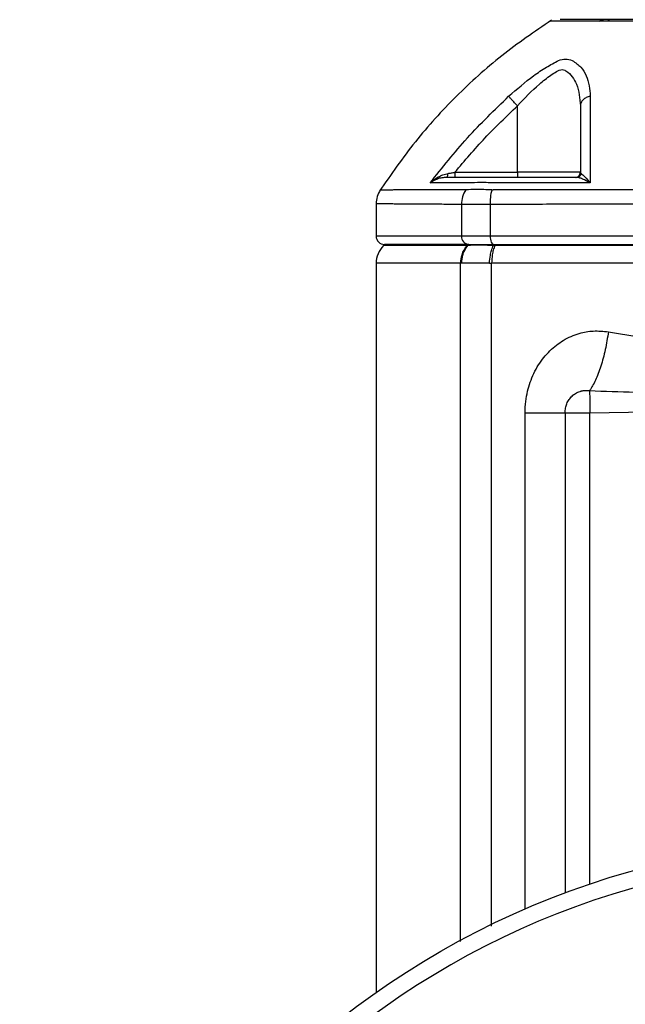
# Model space of a CAD drawing. Header units: millimetres. Extents: x 3 to 4919, y -224 to 3490.
# Tile 52 of 55: x 4609 to 4682, y 2199 to 2316. Entities that reach past the tile are written whole.
import ezdxf

# ---------------------------------------------------------------- set-up
doc = ezdxf.new("R2010")
doc.units = ezdxf.units.MM

msp = doc.modelspace()

# ---------------------------------------------------------------- linework, layer by layer
at = {"color": 7, "linetype": 'Continuous', "lineweight": 25}
for p, q in [((4668.8, 2297.84), (4668.8, 2305.77)), ((4661.34, 2297.84), (4668.8, 2297.84)), ((4676.3, 2297.84), (4668.8, 2297.84)), ((4668.8, 2297.84), (4668.8, 2297.24)), ((4651.95, 2294.1), (4651.95, 2290.24)), ((4662.11, 2294.01), (4662.11, 2290.24)), ((4665.55, 2294.01), (4665.55, 2290.24)), ((4652.95, 2289.24), (4652.83, 2289.12)), ((4663.01, 2289.24), (4652.95, 2289.24)), ((4665.55, 2290.24), (4662.11, 2290.24)), ((4663.01, 2289.24), (4662.9, 2289.12)), ((4663.01, 2289.24), (4665.99, 2289.24)), ((4753.36, 2290.24), (4665.55, 2290.24)), ((4665.94, 2289.12), (4665.99, 2289.24)), ((4665.99, 2289.24), (4709.45, 2289.24)), ((4662.82, 2289.12), (4662.9, 2289.12)), ((4666.1, 2289.12), (4665.94, 2289.12)), ((4752.8, 2289.12), (4666.1, 2289.12)), ((4651.95, 2286.99), (4651.95, 2200.05)), ((4662.16, 2287), (4662.02, 2286.99)), ((4665.46, 2287), (4665.72, 2286.99)), ((4753.19, 2286.99), (4665.72, 2286.99)), ((4677.44, 2269.18), (4709.45, 2269.74))]:
    msp.add_line(p, q, dxfattribs=at)
at = {"color": 8, "linetype": 'Continuous', "lineweight": 25}
for p, q in [((4662.11, 2290.24), (4651.95, 2290.24)), ((4662.82, 2289.12), (4652.83, 2289.12)), ((4662.02, 2206.12), (4662.02, 2286.99)), ((4665.72, 2207.98), (4665.72, 2286.99)), ((4669.71, 2210), (4669.71, 2269.18)), ((4674.47, 2269.18), (4674.47, 2211.92)), ((4677.44, 2212.97), (4677.44, 2269.18))]:
    msp.add_line(p, q, dxfattribs=at)
at = {"color": 7, "linetype": 'Continuous', "lineweight": 25, "flags": 128}
msp.add_lwpolyline([(4665.55, 2290.24), (4665.56, 2290.04), (4665.59, 2289.85), (4665.63, 2289.68), (4665.68, 2289.53), (4665.75, 2289.41), (4665.82, 2289.31), (4665.91, 2289.26), (4665.99, 2289.24)], dxfattribs=at)
at = {"color": 7, "linetype": 'Continuous', "lineweight": 25}
msp.add_circle((4709.45, 2118.24), 100, dxfattribs=at)
for centre, radius, start, end in [((4652.95, 2290.24), 1, 180, 270), ((4663.06, 2290.19), 0.953, 177.1055, 266.77), ((4654.95, 2286.99), 3, 135, 180.0188), ((4709.45, 2118.24), 98, 270, 176.3389)]:
    msp.add_arc(centre, radius, start, end, dxfattribs=at)
for points, knots in [([(4672.85, 2315.97), (4670.84, 2314.6), (4666.83, 2311.86), (4661.42, 2306.96), (4656.49, 2301.58), (4653.73, 2297.58), (4652.34, 2295.58)], [0, 0, 0, 0, 0.2504519, 0.5001214, 0.7497274, 1, 1, 1, 1]), ([(4674.92, 2315.87), (4674.66, 2315.87), (4673.76, 2315.87), (4673.05, 2315.88), (4672.57, 2315.88), (4672.71, 2315.88), (4672.71, 2315.88)], [0, 0, 0, 0, 0.166362, 0.581795, 0.999846, 1, 1, 1, 1]), ([(4679.07, 2316.04), (4677.94, 2316.04), (4675.68, 2316.04), (4674.11, 2316.04), (4673.89, 2316.04), (4673.88, 2316.04)], [0, 0, 0, 0, 0.488162, 0.97636, 1, 1, 1, 1]), ([(4678.55, 2315.86), (4678.63, 2315.91), (4678.79, 2316.01), (4678.98, 2316.03), (4679.07, 2316.04)], [0, 0, 0, 0, 0.500033, 1, 1, 1, 1]), ([(4678.58, 2315.86), (4678.58, 2315.86), (4678.56, 2315.86), (4678.55, 2315.86), (4678.55, 2315.86)], [0, 0, 0, 0, 0.500066, 1, 1, 1, 1]), ([(4679.49, 2315.86), (4679.39, 2315.87), (4679.2, 2315.87), (4678.87, 2315.88), (4678.69, 2315.87), (4678.58, 2315.86)], [0, 0, 0, 0, 0.25385, 0.501957, 1, 1, 1, 1]), ([(4679.78, 2316.04), (4679.76, 2316.04), (4679.71, 2316.04), (4679.63, 2316.04), (4679.51, 2316.04), (4679.26, 2316.04), (4679.15, 2316.04), (4679.07, 2316.04)], [0, 0, 0, 0, 0.083392, 0.126716, 0.252867, 0.501898, 1, 1, 1, 1]), ([(4679.57, 2315.86), (4679.55, 2315.86), (4679.53, 2315.86), (4679.5, 2315.86), (4679.49, 2315.86)], [0, 0, 0, 0, 0.499968, 1, 1, 1, 1]), ([(4679.78, 2316.04), (4679.74, 2316.03), (4679.67, 2316.01), (4679.6, 2315.91), (4679.57, 2315.86)], [0, 0, 0, 0, 0.4999729, 1, 1, 1, 1]), ([(4709.45, 2315.88), (4706.9, 2315.88), (4701.81, 2315.88), (4694.23, 2315.87), (4686.77, 2315.87), (4681.97, 2315.86), (4679.57, 2315.86)], [0, 0, 0, 0, 0.249999, 0.498759, 0.748627, 1, 1, 1, 1]), ([(4739.99, 2316.04), (4739.94, 2316.04), (4739.85, 2316.04), (4739.71, 2316.04), (4739.38, 2316.04), (4738.33, 2316.04), (4736.26, 2316.04), (4731.91, 2316.04), (4725.65, 2316.04), (4717.95, 2316.04), (4709.32, 2316.04), (4699.81, 2316.04), (4689.56, 2316.04), (4683.05, 2316.04), (4679.78, 2316.04)], [0, 0, 0, 0, 0.007789, 0.011776, 0.015614, 0.031245, 0.062683, 0.125534, 0.250747, 0.375216, 0.50013, 0.666643, 0.832763, 1, 1, 1, 1]), ([(4667.75, 2306.9), (4668.73, 2307.75), (4670.2, 2309.03), (4672.26, 2310.41), (4673.22, 2310.92), (4673.7, 2311.17)], [0, 0, 0, 0, 0.498769, 0.749503, 1, 1, 1, 1]), ([(4673.7, 2311.17), (4673.98, 2311.26), (4674.52, 2311.42), (4675.07, 2311.26), (4675.34, 2311.17)], [0, 0, 0, 0, 0.49923, 1, 1, 1, 1]), ([(4675.34, 2311.17), (4675.7, 2310.92), (4676.41, 2310.41), (4677.28, 2309.03), (4677.4, 2307.75), (4677.48, 2306.9)], [0, 0, 0, 0, 0.249816, 0.500552, 1, 1, 1, 1]), ([(4668.8, 2305.77), (4669.65, 2306.67), (4670.94, 2308.02), (4672.56, 2309.28), (4673.35, 2309.79), (4673.78, 2310.05), (4674.12, 2310.11), (4674.39, 2310.05), (4675.13, 2309.59), (4676.09, 2308.27), (4676.22, 2306.65), (4676.3, 2305.77)], [0, 0, 0, 0, 0.250309, 0.376295, 0.439384, 0.471025, 0.50229, 0.53362, 0.549278, 0.751431, 1, 1, 1, 1]), ([(4658.38, 2296.57), (4659.83, 2298.39), (4662.72, 2302.04), (4666.07, 2305.28), (4667.75, 2306.9)], [0, 0, 0, 0, 0.499971, 1, 1, 1, 1]), ([(4668.8, 2305.77), (4668.68, 2305.89), (4668.44, 2306.15), (4668.12, 2306.49), (4667.87, 2306.77), (4667.79, 2306.86), (4667.75, 2306.9)], [0, 0, 0, 0, 0.24999, 0.499996, 0.750007, 1, 1, 1, 1]), ([(4677.48, 2306.9), (4677.32, 2306.86), (4676.99, 2306.77), (4676.61, 2306.49), (4676.35, 2306.15), (4676.31, 2305.89), (4676.3, 2305.77)], [0, 0, 0, 0, 0.25001, 0.500016, 0.750018, 1, 1, 1, 1]), ([(4677.48, 2306.9), (4677.48, 2305.28), (4677.47, 2302.05), (4677.47, 2298.39), (4677.47, 2296.57)], [0, 0, 0, 0, 0.499829, 1, 1, 1, 1]), ([(4661.34, 2297.84), (4662.51, 2299.22), (4664.86, 2302), (4667.48, 2304.51), (4668.8, 2305.77)], [0, 0, 0, 0, 0.499203, 1, 1, 1, 1]), ([(4676.3, 2305.77), (4676.3, 2304.51), (4676.3, 2302), (4676.3, 2299.22), (4676.3, 2297.84)], [0, 0, 0, 0, 0.500803, 1, 1, 1, 1]), ([(4658.38, 2296.57), (4658.69, 2296.82), (4659.15, 2297.21), (4659.9, 2297.56), (4660.31, 2297.66), (4660.52, 2297.71)], [0, 0, 0, 0, 0.5070544, 0.7572737, 1, 1, 1, 1]), ([(4660.35, 2297.24), (4660.37, 2297.24), (4660.41, 2297.26), (4660.47, 2297.38), (4660.5, 2297.53), (4660.51, 2297.65), (4660.52, 2297.71)], [0, 0, 0, 0, 0.27973, 0.559451, 0.779739, 1, 1, 1, 1]), ([(4660.52, 2297.71), (4660.65, 2297.73), (4660.92, 2297.77), (4661.2, 2297.81), (4661.34, 2297.84)], [0, 0, 0, 0, 0.498202, 1, 1, 1, 1]), ([(4661.34, 2297.84), (4661.34, 2297.76), (4661.34, 2297.6), (4661.34, 2297.4), (4661.34, 2297.26), (4661.34, 2297.25), (4661.34, 2297.24)], [0, 0, 0, 0, 0.2499865, 0.5000048, 0.750001, 1, 1, 1, 1]), ([(4675.7, 2297.24), (4675.77, 2297.25), (4675.93, 2297.26), (4676.13, 2297.4), (4676.27, 2297.6), (4676.29, 2297.76), (4676.3, 2297.84)], [0, 0, 0, 0, 0.2500154, 0.4999993, 0.7500096, 1, 1, 1, 1]), ([(4675.84, 2297.24), (4675.91, 2297.24), (4676.05, 2297.26), (4676.23, 2297.38), (4676.35, 2297.53), (4676.38, 2297.65), (4676.4, 2297.71)], [0, 0, 0, 0, 0.279736, 0.559437, 0.77974, 1, 1, 1, 1]), ([(4676.3, 2297.84), (4676.3, 2297.81), (4676.31, 2297.77), (4676.37, 2297.73), (4676.4, 2297.71)], [0, 0, 0, 0, 0.501773, 1, 1, 1, 1]), ([(4676.4, 2297.71), (4676.46, 2297.66), (4676.58, 2297.56), (4676.93, 2297.21), (4677.26, 2296.82), (4677.47, 2296.57)], [0, 0, 0, 0, 0.242591, 0.493046, 1, 1, 1, 1]), ([(4660.35, 2297.24), (4660.16, 2297.22), (4659.77, 2297.2), (4659.08, 2297), (4658.66, 2296.74), (4658.38, 2296.57)], [0, 0, 0, 0, 0.2426226, 0.4928585, 1, 1, 1, 1]), ([(4663.02, 2296.58), (4662.16, 2296.58), (4660.44, 2296.57), (4659.07, 2296.57), (4658.38, 2296.57)], [0, 0, 0, 0, 0.503147, 1, 1, 1, 1]), ([(4675.84, 2297.24), (4674.04, 2297.24), (4671.65, 2297.24), (4668.73, 2297.24), (4666.97, 2297.24), (4665.31, 2297.24), (4664.17, 2297.24), (4663.4, 2297.24), (4662.01, 2297.24), (4661.06, 2297.24), (4660.35, 2297.24)], [0, 0, 0, 0, 0.246744, 0.328868, 0.412884, 0.494053, 0.576372, 0.661979, 0.746485, 1, 1, 1, 1]), ([(4666.32, 2296.58), (4665.64, 2296.6), (4664.28, 2296.62), (4663.44, 2296.6), (4663.02, 2296.58)], [0, 0, 0, 0, 0.49984, 1, 1, 1, 1]), ([(4677.47, 2296.57), (4675.59, 2296.57), (4671.8, 2296.57), (4668.15, 2296.58), (4666.32, 2296.58)], [0, 0, 0, 0, 0.496852, 1, 1, 1, 1]), ([(4677.47, 2296.57), (4677.16, 2296.74), (4676.69, 2297), (4676.15, 2297.2), (4675.94, 2297.22), (4675.84, 2297.24)], [0, 0, 0, 0, 0.507047, 0.757506, 1, 1, 1, 1]), ([(4652.44, 2295.73), (4652.3, 2295.48), (4652.02, 2294.96), (4651.98, 2294.38), (4651.95, 2294.09)], [0, 0, 0, 0, 0.499976, 1, 1, 1, 1]), ([(4662.64, 2295.76), (4662.49, 2295.49), (4662.19, 2294.95), (4662.13, 2294.33), (4662.11, 2294.01)], [0, 0, 0, 0, 0.499991, 1, 1, 1, 1]), ([(4662.64, 2295.76), (4662.63, 2295.76), (4662.6, 2295.76), (4662.57, 2295.76), (4662.55, 2295.76)], [0, 0, 0, 0, 0.50589, 1, 1, 1, 1]), ([(4665.74, 2295.76), (4665.11, 2295.77), (4663.85, 2295.78), (4663.04, 2295.77), (4662.64, 2295.76)], [0, 0, 0, 0, 0.500396, 1, 1, 1, 1]), ([(4665.74, 2295.76), (4665.67, 2295.46), (4665.55, 2294.92), (4665.55, 2294.29), (4665.55, 2294.01)], [0, 0, 0, 0, 0.559539, 1, 1, 1, 1]), ([(4665.74, 2295.76), (4665.77, 2295.76), (4665.83, 2295.76), (4665.89, 2295.76), (4665.92, 2295.76)], [0, 0, 0, 0, 0.508151, 1, 1, 1, 1]), ([(4709.45, 2295.72), (4705.7, 2295.73), (4698.2, 2295.73), (4688.74, 2295.74), (4681.06, 2295.75), (4675.3, 2295.75), (4670.85, 2295.76), (4668.08, 2295.76), (4666.87, 2295.76), (4666.34, 2295.76), (4666.11, 2295.76), (4666, 2295.76), (4665.95, 2295.76), (4665.93, 2295.76), (4665.92, 2295.76)], [0, 0, 0, 0, 0.2501554, 0.4985576, 0.6381283, 0.7786753, 0.9026033, 0.9571298, 0.9811328, 0.9916976, 0.9963464, 0.9983924, 0.9992925, 1, 1, 1, 1]), ([(4665.55, 2294.01), (4664.83, 2294), (4663.4, 2293.97), (4662.54, 2294), (4662.11, 2294.01)], [0, 0, 0, 0, 0.499829, 1, 1, 1, 1]), ([(4753.36, 2294.01), (4753.36, 2294.01), (4753.35, 2294.01), (4753.32, 2294.01), (4753.22, 2294.01), (4752.85, 2294.01), (4752.02, 2294.01), (4750.61, 2294.02), (4748.78, 2294.02), (4746.94, 2294.03), (4745.33, 2294.03), (4744.03, 2294.03), (4742.78, 2294.03), (4741.33, 2294.04), (4739.38, 2294.04), (4736.71, 2294.05), (4733.51, 2294.05), (4730.21, 2294.06), (4727.22, 2294.07), (4724.69, 2294.07), (4722.27, 2294.08), (4719.6, 2294.08), (4716.49, 2294.09), (4713.03, 2294.09), (4710.17, 2294.09), (4707.96, 2294.09), (4706.43, 2294.09), (4704.85, 2294.09), (4703.23, 2294.09), (4701.56, 2294.08), (4699.85, 2294.08), (4698.38, 2294.08), (4697.08, 2294.08), (4695.91, 2294.08), (4694.53, 2294.07), (4692.93, 2294.07), (4691.13, 2294.07), (4689.13, 2294.06), (4685.46, 2294.05), (4680.65, 2294.04), (4675.25, 2294.03), (4671.33, 2294.02), (4668.67, 2294.02), (4667.05, 2294.01), (4666.11, 2294.01), (4665.69, 2294.01), (4665.59, 2294.01), (4665.56, 2294.01), (4665.56, 2294.01), (4665.55, 2294.01), (4665.55, 2294.01), (4665.55, 2294.01), (4665.55, 2294.01), (4665.55, 2294.01)], [0, 0, 0, 0, 0.000028, 0.000271, 0.000966, 0.003625, 0.014024, 0.031197, 0.055144, 0.079771, 0.096915, 0.112248, 0.125769, 0.14078, 0.162957, 0.193528, 0.232494, 0.272365, 0.305117, 0.333278, 0.356848, 0.385766, 0.421982, 0.460058, 0.499994, 0.516299, 0.533125, 0.550469, 0.568334, 0.586717, 0.605621, 0.625043, 0.63567, 0.64867, 0.664042, 0.681786, 0.701903, 0.724392, 0.749254, 0.825858, 0.888539, 0.937295, 0.964724, 0.984318, 0.996076, 0.999018, 0.999754, 0.999938, 0.999985, 0.999996, 0.999999, 1, 1, 1, 1, 1]), ([(4663.01, 2289.24), (4663.38, 2289.24), (4664.12, 2289.24), (4665.37, 2289.24), (4665.99, 2289.24)], [0, 0, 0, 0, 0.499998, 1, 1, 1, 1]), ([(4662.02, 2286.99), (4662.06, 2287.34), (4662.11, 2287.9), (4662.42, 2288.61), (4662.68, 2288.94), (4662.82, 2289.12)], [0, 0, 0, 0, 0.44088, 0.70588, 1, 1, 1, 1]), ([(4662.16, 2287), (4662.18, 2287.32), (4662.21, 2287.85), (4662.5, 2288.58), (4662.76, 2288.93), (4662.9, 2289.12)], [0, 0, 0, 0, 0.4090845, 0.6820337, 1, 1, 1, 1]), ([(4665.94, 2289.12), (4665.32, 2289.13), (4664.07, 2289.16), (4663.29, 2289.13), (4662.9, 2289.12)], [0, 0, 0, 0, 0.499998, 1, 1, 1, 1]), ([(4665.46, 2287), (4665.49, 2287.32), (4665.53, 2287.85), (4665.7, 2288.58), (4665.86, 2288.93), (4665.94, 2289.12)], [0, 0, 0, 0, 0.409083, 0.68203, 1, 1, 1, 1]), ([(4666.1, 2289.12), (4666.04, 2288.94), (4665.91, 2288.61), (4665.76, 2287.89), (4665.74, 2287.34), (4665.72, 2286.99)], [0, 0, 0, 0, 0.294297, 0.559385, 1, 1, 1, 1]), ([(4662.02, 2286.99), (4660.48, 2286.99), (4657.41, 2286.99), (4654.33, 2286.99), (4652.32, 2286.99), (4652.08, 2286.99), (4651.95, 2286.99)], [0, 0, 0, 0, 0.25, 0.5, 0.75, 1, 1, 1, 1]), ([(4665.46, 2287), (4664.79, 2287.01), (4663.44, 2287.04), (4662.58, 2287.01), (4662.16, 2287)], [0, 0, 0, 0, 0.5000009, 1, 1, 1, 1]), ([(4669.71, 2269.18), (4669.72, 2269.63), (4669.75, 2270.49), (4669.98, 2271.71), (4670.41, 2273.2), (4671.23, 2274.9), (4672.59, 2276.6), (4673.97, 2277.67), (4675.19, 2278.3), (4676.37, 2278.72), (4677.87, 2279), (4679.04, 2278.89), (4679.64, 2278.84)], [0, 0, 0, 0, 0.08316, 0.159314, 0.227681, 0.371118, 0.508741, 0.638539, 0.706376, 0.773687, 0.883591, 1, 1, 1, 1]), ([(4679.64, 2278.84), (4679.53, 2278.12), (4679.3, 2276.68), (4678.75, 2274.68), (4678.11, 2272.96), (4677.64, 2272.2), (4677.4, 2271.81)], [0, 0, 0, 0, 0.249998, 0.500003, 0.75, 1, 1, 1, 1]), ([(4679.64, 2278.84), (4681.59, 2278.5), (4685.59, 2277.8), (4691.58, 2276.54), (4697.58, 2275.35), (4703.49, 2274.39), (4707.48, 2274.34), (4709.45, 2274.32)], [0, 0, 0, 0, 0.20147, 0.41303, 0.610572, 0.806836, 1, 1, 1, 1]), ([(4674.47, 2269.18), (4674.49, 2269.36), (4674.51, 2269.73), (4674.67, 2270.26), (4674.94, 2270.76), (4675.29, 2271.17), (4675.74, 2271.51), (4676.1, 2271.67), (4676.35, 2271.75), (4676.53, 2271.8), (4676.89, 2271.86), (4677.21, 2271.83), (4677.4, 2271.81)], [0, 0, 0, 0, 0.119443, 0.240485, 0.359723, 0.487776, 0.601955, 0.741501, 0.754877, 0.781004, 0.870672, 1, 1, 1, 1]), ([(4677.4, 2271.81), (4677.4, 2271.67), (4677.41, 2271.37), (4677.41, 2270.73), (4677.43, 2269.98), (4677.43, 2269.45), (4677.44, 2269.18)], [0, 0, 0, 0, 0.250002, 0.500005, 0.74999, 1, 1, 1, 1]), ([(4677.4, 2271.81), (4680.98, 2271.69), (4688.14, 2271.46), (4698.83, 2270.97), (4705.94, 2270.98), (4709.45, 2270.99)], [0, 0, 0, 0, 0.335831, 0.671542, 1, 1, 1, 1]), ([(4669.71, 2269.18), (4670.33, 2269.18), (4671.57, 2269.18), (4673.01, 2269.18), (4674.08, 2269.18), (4674.34, 2269.18), (4674.47, 2269.18)], [0, 0, 0, 0, 0.249999, 0.5, 0.75, 1, 1, 1, 1]), ([(4674.47, 2269.18), (4674.55, 2269.18), (4674.71, 2269.18), (4675.41, 2269.18), (4676.35, 2269.18), (4677.08, 2269.18), (4677.44, 2269.18)], [0, 0, 0, 0, 0.25, 0.500005, 0.750005, 1, 1, 1, 1])]:
    msp.add_open_spline(points, degree=3, knots=knots, dxfattribs=at)
at = {"color": 8, "linetype": 'Continuous', "lineweight": 25}
for points, knots in [([(4678.55, 2315.86), (4677.63, 2315.86), (4676.16, 2315.87), (4675.25, 2315.87), (4674.92, 2315.87)], [0, 0, 0, 0, 0.627153, 1, 1, 1, 1]), ([(4662.55, 2295.76), (4662.55, 2295.76), (4662.55, 2295.76), (4662.55, 2295.76), (4662.55, 2295.76), (4662.55, 2295.76), (4662.55, 2295.76), (4662.53, 2295.76), (4662.48, 2295.76), (4662.28, 2295.76), (4661.83, 2295.76), (4661.09, 2295.76), (4659.98, 2295.76), (4658.53, 2295.75), (4656.84, 2295.75), (4655.62, 2295.74), (4654.88, 2295.74), (4654.54, 2295.74), (4654.27, 2295.74), (4654.01, 2295.73), (4653.77, 2295.73), (4653.24, 2295.73), (4652.7, 2295.73), (4652.3, 2295.72), (4652.44, 2295.72), (4652.44, 2295.72)], [0, 0, 0, 0, 0.000001, 0.000002, 0.000008, 0.000031, 0.000124, 0.000492, 0.001968, 0.007867, 0.031455, 0.070748, 0.125732, 0.21693, 0.33284, 0.472539, 0.51748, 0.548089, 0.578682, 0.609263, 0.63984, 0.670421, 0.834496, 0.999692, 1, 1, 1, 1]), ([(4662.11, 2294.01), (4662.11, 2294.01), (4662.1, 2294.01), (4662.09, 2294.01), (4662.04, 2294.01), (4661.86, 2294.01), (4661.46, 2294.01), (4660.81, 2294.02), (4660, 2294.02), (4659.24, 2294.03), (4658.61, 2294.03), (4658.12, 2294.03), (4657.67, 2294.03), (4657.16, 2294.04), (4656.53, 2294.04), (4655.72, 2294.05), (4654.87, 2294.05), (4654.11, 2294.06), (4653.53, 2294.07), (4653.11, 2294.07), (4652.77, 2294.08), (4652.46, 2294.08), (4652.18, 2294.09), (4652.01, 2294.09), (4651.93, 2294.09), (4651.95, 2294.09), (4651.95, 2294.09)], [0, 0, 0, 0, 0.000056, 0.000542, 0.001931, 0.00725, 0.028048, 0.062394, 0.110287, 0.15954, 0.193828, 0.224493, 0.251534, 0.281556, 0.325909, 0.387051, 0.464981, 0.544721, 0.610224, 0.666545, 0.713684, 0.77152, 0.84395, 0.9201, 0.999971, 1, 1, 1, 1])]:
    msp.add_open_spline(points, degree=3, knots=knots, dxfattribs=at)

doc.saveas('drawing.dxf')
